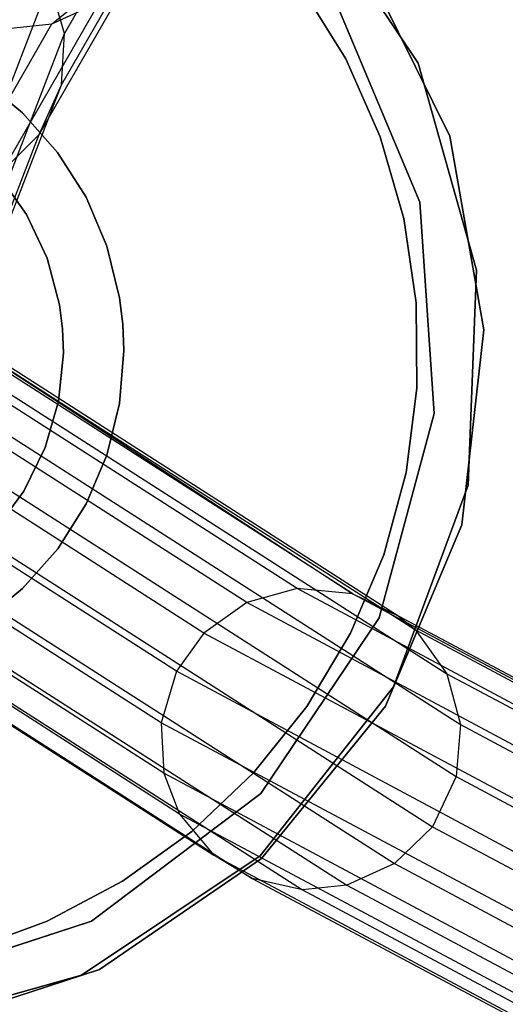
# Model space of a CAD drawing. Extents: x -28.1 to 0, y 0 to 28.1.
# Tile 111 of 215: x -13.913 to -13.565, y 13.606 to 14.311. Entities that reach past the tile are written whole.
import ezdxf

# ---------------------------------------------------------------- set-up
doc = ezdxf.new("R2010")
doc.units = 0
doc.header["$MEASUREMENT"] = 0
doc.layers.get('0').update_dxf_attribs({"color": 13, "linetype": 'CONTINUOUS'})

# ---------------------------------------------------------------- blocks, each defined once
blk = doc.blocks.new('ORTO_VIII_Z_ZAROWKA_OKAPO0')
at = {"color": 0}
for p, q in [((14.5205, 14.56971, 27.70477), (14.66352, 14.6858, 29.47756)), ((14.5205, 14.56971, 27.70477), (14.66352, 14.6858, 29.47756)), ((14.59964, 14.6848, 27.68598), (14.52951, 14.56287, 26.77354)), ((14.59964, 14.6848, 27.68598), (14.52951, 14.56287, 26.77354)), ((14.78277, 14.54158, 9.63773), (14.69729, 14.66964, 9.63773)), ((14.69729, 14.66964, 1.96056), (14.78277, 14.54158, 1.96056)), ((14.78277, 14.54158, 9.63773), (14.69729, 14.66964, 9.63773)), ((14.69729, 14.66964, 1.96056), (14.78277, 14.54158, 1.96056)), ((14.5273, 14.52611, 26.77958), (14.59729, 14.64779, 27.69021)), ((14.5273, 14.52611, 26.77958), (14.59729, 14.64779, 27.69021)), ((14.74313, 14.61536, 2.01962), (14.8054, 14.48926, 2.01962)), ((14.8054, 14.48926, 1.96056), (14.74313, 14.61536, 1.96056)), ((14.74313, 14.61536, 2.01962), (14.8054, 14.48926, 2.01962)), ((14.8054, 14.48926, 1.96056), (14.74313, 14.61536, 1.96056)), ((14.51127, 14.49046, 26.78649), (14.58113, 14.61189, 27.69541)), ((14.51127, 14.49046, 26.78649), (14.58113, 14.61189, 27.69541)), ((14.5187, 14.59889, 26.76858), (14.45283, 14.4284, 25.86061)), ((14.5187, 14.59889, 26.76858), (14.45283, 14.4284, 25.86061)), ((14.52951, 14.56287, 26.77354), (14.5187, 14.59889, 26.76858)), ((14.52951, 14.56287, 26.77354), (14.5187, 14.59889, 26.76858)), ((14.73078, 14.54464, 9.36214), (14.69866, 14.59648, 9.36214)), ((14.69866, 14.59648, 9.44088), (14.73078, 14.54464, 9.44088)), ((14.73078, 14.54464, 9.36214), (14.69866, 14.59648, 9.36214)), ((14.69866, 14.59648, 9.44088), (14.73078, 14.54464, 9.44088)), ((14.48475, 14.46408, 26.7927), (14.55452, 14.58534, 27.70039)), ((14.48475, 14.46408, 26.7927), (14.55452, 14.58534, 27.70039)), ((14.5205, 14.56971, 27.70477), (14.55452, 14.58534, 27.70039)), ((14.5205, 14.56971, 27.70477), (14.55452, 14.58534, 27.70039)), ((14.7251, 14.58191, 9.63773), (14.78393, 14.44215, 9.63773)), ((14.78393, 14.44215, 1.96056), (14.7251, 14.58191, 1.96056)), ((14.78393, 14.44215, 1.96056), (14.7251, 14.58191, 1.96056)), ((14.7251, 14.58191, 9.63773), (14.78393, 14.44215, 9.63773)), ((14.45078, 14.44854, 26.79773), (14.5205, 14.56971, 27.70477)), ((14.45078, 14.44854, 26.79773), (14.5205, 14.56971, 27.70477)), ((14.46378, 14.39277, 25.86757), (14.52951, 14.56287, 26.77354)), ((14.46378, 14.39277, 25.86757), (14.52951, 14.56287, 26.77354)), ((14.48894, 14.56631, 27.70762), (14.5205, 14.56971, 27.70477)), ((14.48894, 14.56631, 27.70762), (14.5205, 14.56971, 27.70477)), ((14.5273, 14.52611, 26.77958), (14.52951, 14.56287, 26.77354)), ((14.5273, 14.52611, 26.77958), (14.52951, 14.56287, 26.77354)), ((14.75554, 14.4889, 9.36214), (14.73078, 14.54464, 9.36214)), ((14.73078, 14.54464, 9.36214), (14.73078, 14.54464, 9.44088)), ((14.73078, 14.54464, 9.44088), (14.75554, 14.4889, 9.44088)), ((14.73078, 14.54464, 9.36214), (14.73078, 14.54464, 9.44088)), ((14.75554, 14.4889, 9.36214), (14.73078, 14.54464, 9.36214)), ((14.73078, 14.54464, 9.44088), (14.75554, 14.4889, 9.44088)), ((14.8245, 14.39337, 9.63773), (14.78277, 14.54158, 9.63773)), ((14.78277, 14.54158, 1.96056), (14.8245, 14.39337, 1.96056)), ((14.78277, 14.54158, 9.63773), (14.78277, 14.54158, 1.96056)), ((14.8245, 14.39337, 9.63773), (14.78277, 14.54158, 9.63773)), ((14.78277, 14.54158, 1.96056), (14.8245, 14.39337, 1.96056)), ((14.78277, 14.54158, 9.63773), (14.78277, 14.54158, 1.96056)), ((14.46991, 14.53019, 63.94211), (14.49936, 14.50615, 63.94211)), ((14.49936, 14.50615, 63.86337), (14.46991, 14.53019, 63.86337)), ((14.46991, 14.53019, 63.94211), (14.49936, 14.50615, 63.94211)), ((14.49936, 14.50615, 63.86337), (14.46991, 14.53019, 63.86337)), ((14.46172, 14.35639, 25.8756), (14.5273, 14.52611, 26.77958)), ((14.46172, 14.35639, 25.8756), (14.5273, 14.52611, 26.77958)), ((14.51127, 14.49046, 26.78649), (14.5273, 14.52611, 26.77958)), ((14.51127, 14.49046, 26.78649), (14.5273, 14.52611, 26.77958)), ((14.69608, 14.16545, 51.37083), (14.15652, 14.51111, 56.16537)), ((14.69608, 14.16545, 51.37083), (14.15652, 14.51111, 56.16537)), ((14.73597, 14.16174, 51.37497), (14.19629, 14.50749, 56.17062)), ((14.73597, 14.16174, 51.37497), (14.19629, 14.50749, 56.17062)), ((14.65996, 14.15546, 51.36786), (14.12048, 14.50108, 56.1617)), ((14.65996, 14.15546, 51.36786), (14.12048, 14.50108, 56.1617)), ((14.49936, 14.50615, 63.94211), (14.49936, 14.50615, 63.86337)), ((14.49936, 14.50615, 63.94211), (14.52457, 14.4777, 63.94211)), ((14.52457, 14.4777, 63.86337), (14.49936, 14.50615, 63.86337)), ((14.49936, 14.50615, 63.94211), (14.49936, 14.50615, 63.86337)), ((14.49936, 14.50615, 63.94211), (14.52457, 14.4777, 63.94211)), ((14.52457, 14.4777, 63.86337), (14.49936, 14.50615, 63.86337)), ((14.229, 14.49161, 56.17599), (14.73597, 14.16174, 51.37497)), ((14.229, 14.49161, 56.17599), (14.73597, 14.16174, 51.37497)), ((14.229, 14.49161, 56.17599), (14.76881, 14.14579, 51.37914)), ((14.229, 14.49161, 56.17599), (14.76881, 14.14579, 51.37914)), ((14.44582, 14.32109, 25.88438), (14.51127, 14.49046, 26.78649)), ((14.44582, 14.32109, 25.88438), (14.51127, 14.49046, 26.78649)), ((14.48475, 14.46408, 26.7927), (14.51127, 14.49046, 26.78649)), ((14.48475, 14.46408, 26.7927), (14.51127, 14.49046, 26.78649)), ((14.77249, 14.43031, 9.36214), (14.75554, 14.4889, 9.36214)), ((14.75554, 14.4889, 9.36214), (14.75554, 14.4889, 9.44088)), ((14.75554, 14.4889, 9.44088), (14.77249, 14.43031, 9.44088)), ((14.75554, 14.4889, 9.36214), (14.75554, 14.4889, 9.44088)), ((14.77249, 14.43031, 9.36214), (14.75554, 14.4889, 9.36214)), ((14.75554, 14.4889, 9.44088), (14.77249, 14.43031, 9.44088)), ((14.8054, 14.48926, 2.01962), (14.82962, 14.35073, 2.01962)), ((14.82962, 14.35073, 1.96056), (14.8054, 14.48926, 1.96056)), ((14.8054, 14.48926, 2.01962), (14.82962, 14.35073, 2.01962)), ((14.8054, 14.48926, 2.01962), (14.8054, 14.48926, 1.96056)), ((14.82962, 14.35073, 1.96056), (14.8054, 14.48926, 1.96056)), ((14.8054, 14.48926, 2.01962), (14.8054, 14.48926, 1.96056)), ((14.62921, 14.13357, 51.36613), (14.08976, 14.47916, 56.15966)), ((14.62921, 14.13357, 51.36613), (14.08976, 14.47916, 56.15966)), ((14.24082, 14.48172, 56.17826), (14.78069, 14.13586, 51.38091)), ((14.24082, 14.48172, 56.17826), (14.78069, 14.13586, 51.38091)), ((14.52457, 14.4777, 63.94211), (14.52457, 14.4777, 63.86337)), ((14.52457, 14.4777, 63.94211), (14.5449, 14.44557, 63.94211)), ((14.5449, 14.44557, 63.86337), (14.52457, 14.4777, 63.86337)), ((14.52457, 14.4777, 63.94211), (14.52457, 14.4777, 63.86337)), ((14.52457, 14.4777, 63.94211), (14.5449, 14.44557, 63.94211)), ((14.5449, 14.44557, 63.86337), (14.52457, 14.4777, 63.86337)), ((14.48217, 14.46137, 63.94211), (14.50225, 14.43321, 63.94211)), ((14.50225, 14.43321, 64.52479), (14.48217, 14.46137, 64.52479)), ((14.50225, 14.43321, 64.52479), (14.48217, 14.46137, 64.52479)), ((14.48217, 14.46137, 63.94211), (14.50225, 14.43321, 63.94211)), ((14.60962, 14.10629, 51.36581), (14.07017, 14.45189, 56.15945)), ((14.60962, 14.10629, 51.36581), (14.07017, 14.45189, 56.15945)), ((14.2631, 14.45049, 56.18359), (14.80311, 14.10455, 51.38496)), ((14.2631, 14.45049, 56.18359), (14.80311, 14.10455, 51.38496)), ((14.5449, 14.44557, 63.94211), (14.5449, 14.44557, 63.86337)), ((14.5449, 14.44557, 63.94211), (14.5598, 14.4106, 63.94211)), ((14.5598, 14.4106, 63.86337), (14.5449, 14.44557, 63.86337)), ((14.5449, 14.44557, 63.94211), (14.5449, 14.44557, 63.86337)), ((14.5449, 14.44557, 63.94211), (14.5598, 14.4106, 63.94211)), ((14.5598, 14.4106, 63.86337), (14.5449, 14.44557, 63.86337)), ((14.78393, 14.44215, 9.63773), (14.79419, 14.29086, 9.63773)), ((14.79419, 14.29086, 1.96056), (14.78393, 14.44215, 1.96056)), ((14.78393, 14.44215, 1.96056), (14.78393, 14.44215, 9.63773)), ((14.78393, 14.44215, 1.96056), (14.78393, 14.44215, 9.63773)), ((14.79419, 14.29086, 1.96056), (14.78393, 14.44215, 1.96056)), ((14.78393, 14.44215, 9.63773), (14.79419, 14.29086, 9.63773)), ((14.50225, 14.43321, 63.94211), (14.51697, 14.40191, 63.94211)), ((14.51697, 14.40191, 64.52479), (14.50225, 14.43321, 64.52479)), ((14.50225, 14.43321, 64.52479), (14.50225, 14.43321, 63.94211)), ((14.51697, 14.40191, 64.52479), (14.50225, 14.43321, 64.52479)), ((14.50225, 14.43321, 63.94211), (14.51697, 14.40191, 63.94211)), ((14.50225, 14.43321, 64.52479), (14.50225, 14.43321, 63.94211)), ((14.78129, 14.36997, 9.36214), (14.77249, 14.43031, 9.36214)), ((14.77249, 14.43031, 9.36214), (14.77249, 14.43031, 9.44088)), ((14.77249, 14.43031, 9.44088), (14.78129, 14.36997, 9.44088)), ((14.77249, 14.43031, 9.36214), (14.77249, 14.43031, 9.44088)), ((14.78129, 14.36997, 9.36214), (14.77249, 14.43031, 9.36214)), ((14.77249, 14.43031, 9.44088), (14.78129, 14.36997, 9.44088)), ((14.59861, 14.06947, 51.36691), (14.05909, 14.4151, 56.16108)), ((14.59861, 14.06947, 51.36691), (14.05909, 14.4151, 56.16108)), ((14.27287, 14.41408, 56.18778), (14.81299, 14.06807, 51.3881)), ((14.27287, 14.41408, 56.18778), (14.81299, 14.06807, 51.3881)), ((14.5598, 14.4106, 63.94211), (14.5598, 14.4106, 63.86337)), ((14.5598, 14.4106, 63.94211), (14.56891, 14.3737, 63.94211)), ((14.56891, 14.3737, 63.86337), (14.5598, 14.4106, 63.86337)), ((14.5598, 14.4106, 63.94211), (14.5598, 14.4106, 63.86337)), ((14.5598, 14.4106, 63.94211), (14.56891, 14.3737, 63.94211)), ((14.56891, 14.3737, 63.86337), (14.5598, 14.4106, 63.86337)), ((14.51697, 14.40191, 63.94211), (14.52587, 14.36849, 63.94211)), ((14.52587, 14.36849, 64.52479), (14.51697, 14.40191, 64.52479)), ((14.51697, 14.40191, 64.52479), (14.51697, 14.40191, 63.94211)), ((14.52587, 14.36849, 64.52479), (14.51697, 14.40191, 64.52479)), ((14.51697, 14.40191, 63.94211), (14.52587, 14.36849, 63.94211)), ((14.51697, 14.40191, 64.52479), (14.51697, 14.40191, 63.94211)), ((14.81838, 14.23952, 9.63773), (14.8245, 14.39337, 9.63773)), ((14.8245, 14.39337, 1.96056), (14.81838, 14.23952, 1.96056)), ((14.81838, 14.23952, 9.63773), (14.8245, 14.39337, 9.63773)), ((14.8245, 14.39337, 1.96056), (14.81838, 14.23952, 1.96056)), ((14.8245, 14.39337, 9.63773), (14.8245, 14.39337, 1.96056)), ((14.8245, 14.39337, 9.63773), (14.8245, 14.39337, 1.96056)), ((14.60061, 14.03324, 51.36925), (14.061, 14.37893, 56.16428)), ((14.60061, 14.03324, 51.36925), (14.061, 14.37893, 56.16428)), ((14.26966, 14.377, 56.19042), (14.80986, 14.03094, 51.38999)), ((14.26966, 14.377, 56.19042), (14.80986, 14.03094, 51.38999)), ((14.57121, 14.35481, 63.86337), (14.56891, 14.3737, 63.86337)), ((14.56891, 14.3737, 63.94211), (14.56891, 14.3737, 63.86337)), ((14.56891, 14.3737, 63.94211), (14.57121, 14.35481, 63.94211)), ((14.56891, 14.3737, 63.94211), (14.56891, 14.3737, 63.86337)), ((14.56891, 14.3737, 63.94211), (14.57121, 14.35481, 63.94211)), ((14.57121, 14.35481, 63.86337), (14.56891, 14.3737, 63.86337)), ((14.52587, 14.36849, 63.94211), (14.52804, 14.35132, 63.94211)), ((14.52804, 14.35132, 64.52479), (14.52587, 14.36849, 64.52479)), ((14.52587, 14.36849, 63.94211), (14.52804, 14.35132, 63.94211)), ((14.52587, 14.36849, 64.52479), (14.52587, 14.36849, 63.94211)), ((14.52804, 14.35132, 64.52479), (14.52587, 14.36849, 64.52479)), ((14.52587, 14.36849, 64.52479), (14.52587, 14.36849, 63.94211)), ((14.7818, 14.30898, 9.36214), (14.78129, 14.36997, 9.36214)), ((14.78129, 14.36997, 9.36214), (14.78129, 14.36997, 9.44088)), ((14.78129, 14.36997, 9.44088), (14.7818, 14.30898, 9.44088)), ((14.78129, 14.36997, 9.36214), (14.78129, 14.36997, 9.44088)), ((14.7818, 14.30898, 9.36214), (14.78129, 14.36997, 9.36214)), ((14.78129, 14.36997, 9.44088), (14.7818, 14.30898, 9.44088)), ((14.52804, 14.35132, 63.94211), (14.52866, 14.33402, 63.94211)), ((14.52866, 14.33402, 64.52479), (14.52804, 14.35132, 64.52479)), ((14.52804, 14.35132, 63.94211), (14.52804, 14.35132, 64.52479)), ((14.52866, 14.33402, 64.52479), (14.52804, 14.35132, 64.52479)), ((14.52804, 14.35132, 63.94211), (14.52866, 14.33402, 63.94211)), ((14.52804, 14.35132, 63.94211), (14.52804, 14.35132, 64.52479)), ((14.57121, 14.35481, 63.94211), (14.57121, 14.35481, 63.86337)), ((14.57121, 14.35481, 63.94211), (14.57121, 14.35481, 63.86337)), ((14.57121, 14.35481, 63.94211), (14.57198, 14.3358, 63.94211)), ((14.57198, 14.3358, 63.86337), (14.57121, 14.35481, 63.86337)), ((14.57121, 14.35481, 63.94211), (14.57198, 14.3358, 63.94211)), ((14.57198, 14.3358, 63.86337), (14.57121, 14.35481, 63.86337)), ((14.61189, 14.00407, 51.37209), (14.07219, 14.34982, 56.16804)), ((14.61189, 14.00407, 51.37209), (14.07219, 14.34982, 56.16804)), ((14.82962, 14.35073, 2.01962), (14.81384, 14.21099, 2.01962)), ((14.81384, 14.21099, 1.96056), (14.82962, 14.35073, 1.96056)), ((14.82962, 14.35073, 2.01962), (14.81384, 14.21099, 2.01962)), ((14.81384, 14.21099, 1.96056), (14.82962, 14.35073, 1.96056)), ((14.82962, 14.35073, 2.01962), (14.82962, 14.35073, 1.96056)), ((14.82962, 14.35073, 2.01962), (14.82962, 14.35073, 1.96056)), ((14.25273, 14.3411, 56.19124), (14.79297, 13.99502, 51.39046)), ((14.25273, 14.3411, 56.19124), (14.79297, 13.99502, 51.39046)), ((14.52866, 14.33402, 63.94211), (14.52525, 14.2996, 63.94211)), ((14.52525, 14.2996, 64.52479), (14.52866, 14.33402, 64.52479)), ((14.52525, 14.2996, 64.52479), (14.52866, 14.33402, 64.52479)), ((14.52866, 14.33402, 63.94211), (14.52525, 14.2996, 63.94211)), ((14.52866, 14.33402, 64.52479), (14.52866, 14.33402, 63.94211)), ((14.52866, 14.33402, 64.52479), (14.52866, 14.33402, 63.94211)), ((14.57198, 14.3358, 63.94211), (14.56892, 14.29791, 63.94211)), ((14.56892, 14.29791, 63.86337), (14.57198, 14.3358, 63.86337)), ((14.57198, 14.3358, 63.94211), (14.56892, 14.29791, 63.94211)), ((14.56892, 14.29791, 63.86337), (14.57198, 14.3358, 63.86337)), ((14.57198, 14.3358, 63.94211), (14.57198, 14.3358, 63.86337)), ((14.57198, 14.3358, 63.94211), (14.57198, 14.3358, 63.86337)), ((14.09664, 14.32043, 56.17349), (14.63649, 13.97459, 51.37626)), ((14.09664, 14.32043, 56.17349), (14.63649, 13.97459, 51.37626)), ((14.22562, 14.31462, 56.19003), (14.76584, 13.96855, 51.38935)), ((14.22562, 14.31462, 56.19003), (14.76584, 13.96855, 51.38935)), ((14.12392, 14.3039, 56.17824), (14.66388, 13.95799, 51.37994)), ((14.12392, 14.3039, 56.17824), (14.66388, 13.95799, 51.37994)), ((14.774, 14.24849, 9.36214), (14.7818, 14.30898, 9.36214)), ((14.7818, 14.30898, 9.44088), (14.774, 14.24849, 9.44088)), ((14.774, 14.24849, 9.36214), (14.7818, 14.30898, 9.36214)), ((14.7818, 14.30898, 9.44088), (14.774, 14.24849, 9.44088)), ((14.7818, 14.30898, 9.36214), (14.7818, 14.30898, 9.44088)), ((14.7818, 14.30898, 9.36214), (14.7818, 14.30898, 9.44088)), ((14.15989, 14.29588, 56.18338), (14.69997, 13.94989, 51.38397)), ((14.15989, 14.29588, 56.18338), (14.69997, 13.94989, 51.38397)), ((14.19139, 14.29913, 56.18703), (14.73155, 13.95309, 51.3869)), ((14.19139, 14.29913, 56.18703), (14.73155, 13.95309, 51.3869)), ((14.52525, 14.2996, 63.94211), (14.51575, 14.26635, 63.94211)), ((14.51575, 14.26635, 64.52479), (14.52525, 14.2996, 64.52479)), ((14.51575, 14.26635, 64.52479), (14.52525, 14.2996, 64.52479)), ((14.52525, 14.2996, 63.94211), (14.51575, 14.26635, 63.94211)), ((14.52525, 14.2996, 64.52479), (14.52525, 14.2996, 63.94211)), ((14.52525, 14.2996, 64.52479), (14.52525, 14.2996, 63.94211)), ((14.56892, 14.29791, 63.94211), (14.55983, 14.261, 63.94211)), ((14.55983, 14.261, 63.86337), (14.56892, 14.29791, 63.86337)), ((14.56892, 14.29791, 63.94211), (14.55983, 14.261, 63.94211)), ((14.55983, 14.261, 63.86337), (14.56892, 14.29791, 63.86337)), ((14.56892, 14.29791, 63.94211), (14.56892, 14.29791, 63.86337)), ((14.56892, 14.29791, 63.94211), (14.56892, 14.29791, 63.86337)), ((14.79419, 14.29086, 9.63773), (14.75478, 14.14444, 9.63773)), ((14.75478, 14.14444, 1.96056), (14.79419, 14.29086, 1.96056)), ((14.75478, 14.14444, 1.96056), (14.79419, 14.29086, 1.96056)), ((14.79419, 14.29086, 9.63773), (14.75478, 14.14444, 9.63773)), ((14.79419, 14.29086, 1.96056), (14.79419, 14.29086, 9.63773)), ((14.79419, 14.29086, 1.96056), (14.79419, 14.29086, 9.63773)), ((14.51575, 14.26635, 63.94211), (14.50046, 14.23532, 63.94211)), ((14.50046, 14.23532, 64.52479), (14.51575, 14.26635, 64.52479)), ((14.50046, 14.23532, 64.52479), (14.51575, 14.26635, 64.52479)), ((14.51575, 14.26635, 63.94211), (14.50046, 14.23532, 63.94211)), ((14.51575, 14.26635, 64.52479), (14.51575, 14.26635, 63.94211)), ((14.51575, 14.26635, 64.52479), (14.51575, 14.26635, 63.94211)), ((14.55983, 14.261, 63.94211), (14.54494, 14.22602, 63.94211)), ((14.54494, 14.22602, 63.86337), (14.55983, 14.261, 63.86337)), ((14.55983, 14.261, 63.94211), (14.54494, 14.22602, 63.94211)), ((14.54494, 14.22602, 63.86337), (14.55983, 14.261, 63.86337)), ((14.55983, 14.261, 63.94211), (14.55983, 14.261, 63.86337)), ((14.55983, 14.261, 63.94211), (14.55983, 14.261, 63.86337)), ((14.75804, 14.18963, 9.36214), (14.774, 14.24849, 9.36214)), ((14.774, 14.24849, 9.44088), (14.75804, 14.18963, 9.44088)), ((14.75804, 14.18963, 9.36214), (14.774, 14.24849, 9.36214)), ((14.774, 14.24849, 9.44088), (14.75804, 14.18963, 9.44088)), ((14.774, 14.24849, 9.36214), (14.774, 14.24849, 9.44088)), ((14.774, 14.24849, 9.36214), (14.774, 14.24849, 9.44088)), ((14.76502, 14.09509, 9.63773), (14.81838, 14.23952, 9.63773)), ((14.81838, 14.23952, 1.96056), (14.76502, 14.09509, 1.96056)), ((14.76502, 14.09509, 9.63773), (14.81838, 14.23952, 9.63773)), ((14.81838, 14.23952, 1.96056), (14.76502, 14.09509, 1.96056)), ((14.81838, 14.23952, 9.63773), (14.81838, 14.23952, 1.96056)), ((14.81838, 14.23952, 9.63773), (14.81838, 14.23952, 1.96056)), ((14.50046, 14.23532, 63.94211), (14.47988, 14.20753, 63.94211)), ((14.47988, 14.20753, 64.52479), (14.50046, 14.23532, 64.52479)), ((14.47988, 14.20753, 64.52479), (14.50046, 14.23532, 64.52479)), ((14.50046, 14.23532, 63.94211), (14.47988, 14.20753, 63.94211)), ((14.50046, 14.23532, 64.52479), (14.50046, 14.23532, 63.94211)), ((14.50046, 14.23532, 64.52479), (14.50046, 14.23532, 63.94211)), ((14.54494, 14.22602, 63.94211), (14.52463, 14.19389, 63.94211)), ((14.52463, 14.19389, 63.86337), (14.54494, 14.22602, 63.86337)), ((14.54494, 14.22602, 63.94211), (14.52463, 14.19389, 63.94211)), ((14.52463, 14.19389, 63.86337), (14.54494, 14.22602, 63.86337)), ((14.54494, 14.22602, 63.94211), (14.54494, 14.22602, 63.86337)), ((14.54494, 14.22602, 63.94211), (14.54494, 14.22602, 63.86337)), ((14.81384, 14.21099, 2.01962), (14.75932, 14.08135, 2.01962)), ((14.75932, 14.08135, 1.96056), (14.81384, 14.21099, 1.96056)), ((14.81384, 14.21099, 2.01962), (14.75932, 14.08135, 2.01962)), ((14.75932, 14.08135, 1.96056), (14.81384, 14.21099, 1.96056)), ((14.81384, 14.21099, 2.01962), (14.81384, 14.21099, 1.96056)), ((14.81384, 14.21099, 2.01962), (14.81384, 14.21099, 1.96056)), ((14.52463, 14.19389, 63.94211), (14.49943, 14.16543, 63.94211)), ((14.49943, 14.16543, 63.86337), (14.52463, 14.19389, 63.86337)), ((14.52463, 14.19389, 63.94211), (14.49943, 14.16543, 63.94211)), ((14.49943, 14.16543, 63.86337), (14.52463, 14.19389, 63.86337)), ((14.52463, 14.19389, 63.94211), (14.52463, 14.19389, 63.86337)), ((14.52463, 14.19389, 63.94211), (14.52463, 14.19389, 63.86337)), ((14.73421, 14.13349, 9.36214), (14.75804, 14.18963, 9.36214)), ((14.75804, 14.18963, 9.44088), (14.73421, 14.13349, 9.44088)), ((14.73421, 14.13349, 9.36214), (14.75804, 14.18963, 9.36214)), ((14.75804, 14.18963, 9.44088), (14.73421, 14.13349, 9.44088)), ((14.75804, 14.18963, 9.36214), (14.75804, 14.18963, 9.44088)), ((14.75804, 14.18963, 9.36214), (14.75804, 14.18963, 9.44088)), ((14.49943, 14.16543, 63.94211), (14.46998, 14.14138, 63.94211)), ((14.46998, 14.14138, 63.86337), (14.49943, 14.16543, 63.86337)), ((14.49943, 14.16543, 63.94211), (14.46998, 14.14138, 63.94211)), ((14.46998, 14.14138, 63.86337), (14.49943, 14.16543, 63.86337)), ((14.49943, 14.16543, 63.94211), (14.49943, 14.16543, 63.86337)), ((14.49943, 14.16543, 63.94211), (14.49943, 14.16543, 63.86337)), ((14.69608, 14.16545, 51.37083), (14.65996, 14.15546, 51.36786)), ((14.69608, 14.16545, 51.37083), (14.65996, 14.15546, 51.36786)), ((14.73597, 14.16174, 51.37497), (14.69608, 14.16545, 51.37083)), ((14.73597, 14.16174, 51.37497), (14.69608, 14.16545, 51.37083)), ((14.99754, 14.0043, 47.84242), (14.69608, 14.16545, 51.37083)), ((14.99754, 14.0043, 47.84242), (14.69608, 14.16545, 51.37083)), ((14.73597, 14.16174, 51.37497), (15.03754, 14.00054, 47.84538)), ((14.73597, 14.16174, 51.37497), (14.76881, 14.14579, 51.37914)), ((14.73597, 14.16174, 51.37497), (15.03754, 14.00054, 47.84538)), ((14.73597, 14.16174, 51.37497), (14.76881, 14.14579, 51.37914)), ((14.65996, 14.15546, 51.36786), (14.62921, 14.13357, 51.36613)), ((14.65996, 14.15546, 51.36786), (14.62921, 14.13357, 51.36613)), ((14.96137, 13.99435, 47.84015), (14.65996, 14.15546, 51.36786)), ((14.96137, 13.99435, 47.84015), (14.65996, 14.15546, 51.36786)), ((14.75478, 14.14444, 9.63773), (14.66995, 14.01875, 9.63773)), ((14.66995, 14.01875, 1.96056), (14.75478, 14.14444, 1.96056)), ((14.66995, 14.01875, 1.96056), (14.75478, 14.14444, 1.96056)), ((14.75478, 14.14444, 9.63773), (14.66995, 14.01875, 9.63773)), ((14.75478, 14.14444, 1.96056), (14.75478, 14.14444, 9.63773)), ((14.75478, 14.14444, 1.96056), (14.75478, 14.14444, 9.63773)), ((14.76881, 14.14579, 51.37914), (15.0705, 13.98453, 47.84822)), ((14.76881, 14.14579, 51.37914), (14.78069, 14.13586, 51.38091)), ((14.76881, 14.14579, 51.37914), (14.78069, 14.13586, 51.38091)), ((14.76881, 14.14579, 51.37914), (15.0705, 13.98453, 47.84822)), ((14.62921, 14.13357, 51.36613), (14.60962, 14.10629, 51.36581)), ((14.62921, 14.13357, 51.36613), (14.60962, 14.10629, 51.36581)), ((14.9306, 13.97246, 47.83862), (14.62921, 14.13357, 51.36613)), ((14.9306, 13.97246, 47.83862), (14.62921, 14.13357, 51.36613)), ((14.70295, 14.08112, 9.36214), (14.73421, 14.13349, 9.36214)), ((14.73421, 14.13349, 9.44088), (14.70295, 14.08112, 9.44088)), ((14.70295, 14.08112, 9.36214), (14.73421, 14.13349, 9.36214)), ((14.73421, 14.13349, 9.44088), (14.70295, 14.08112, 9.44088)), ((14.73421, 14.13349, 9.36214), (14.73421, 14.13349, 9.44088)), ((14.73421, 14.13349, 9.36214), (14.73421, 14.13349, 9.44088)), ((14.78069, 14.13586, 51.38091), (15.08242, 13.97457, 47.84937)), ((14.78069, 14.13586, 51.38091), (14.80311, 14.10455, 51.38496)), ((14.78069, 14.13586, 51.38091), (14.80311, 14.10455, 51.38496)), ((14.78069, 14.13586, 51.38091), (15.08242, 13.97457, 47.84937)), ((14.60962, 14.10629, 51.36581), (14.59861, 14.06947, 51.36691)), ((14.60962, 14.10629, 51.36581), (14.59861, 14.06947, 51.36691)), ((14.91103, 13.94517, 47.83805), (14.60962, 14.10629, 51.36581)), ((14.91103, 13.94517, 47.83805), (14.60962, 14.10629, 51.36581)), ((14.80311, 14.10455, 51.38496), (15.10497, 13.94318, 47.85192)), ((14.80311, 14.10455, 51.38496), (14.81299, 14.06807, 51.3881)), ((14.80311, 14.10455, 51.38496), (14.81299, 14.06807, 51.3881)), ((14.80311, 14.10455, 51.38496), (15.10497, 13.94318, 47.85192)), ((14.66964, 13.97422, 9.63773), (14.76502, 14.09509, 9.63773)), ((14.76502, 14.09509, 1.96056), (14.66964, 13.97422, 1.96056)), ((14.66964, 13.97422, 9.63773), (14.76502, 14.09509, 9.63773)), ((14.76502, 14.09509, 1.96056), (14.66964, 13.97422, 1.96056)), ((14.76502, 14.09509, 9.63773), (14.76502, 14.09509, 1.96056)), ((14.76502, 14.09509, 9.63773), (14.76502, 14.09509, 1.96056)), ((14.66486, 14.03349, 9.36214), (14.70295, 14.08112, 9.36214)), ((14.70295, 14.08112, 9.44088), (14.66486, 14.03349, 9.44088)), ((14.66486, 14.03349, 9.36214), (14.70295, 14.08112, 9.36214)), ((14.70295, 14.08112, 9.44088), (14.66486, 14.03349, 9.44088)), ((14.75932, 14.08135, 2.01962), (14.67049, 13.97232, 2.01962)), ((14.67049, 13.97232, 1.96056), (14.75932, 14.08135, 1.96056)), ((14.75932, 14.08135, 2.01962), (14.67049, 13.97232, 2.01962)), ((14.67049, 13.97232, 1.96056), (14.75932, 14.08135, 1.96056)), ((14.70295, 14.08112, 9.36214), (14.70295, 14.08112, 9.44088)), ((14.70295, 14.08112, 9.36214), (14.70295, 14.08112, 9.44088)), ((14.75932, 14.08135, 2.01962), (14.75932, 14.08135, 1.96056)), ((14.75932, 14.08135, 2.01962), (14.75932, 14.08135, 1.96056)), ((14.90008, 13.90831, 47.83838), (14.59861, 14.06947, 51.36691)), ((14.59861, 14.06947, 51.36691), (14.60061, 14.03324, 51.36925)), ((14.59861, 14.06947, 51.36691), (14.60061, 14.03324, 51.36925)), ((14.90008, 13.90831, 47.83838), (14.59861, 14.06947, 51.36691)), ((14.81299, 14.06807, 51.3881), (14.80986, 14.03094, 51.38999)), ((14.81299, 14.06807, 51.3881), (14.80986, 14.03094, 51.38999)), ((14.81299, 14.06807, 51.3881), (15.11496, 13.90665, 47.85374)), ((14.81299, 14.06807, 51.3881), (15.11496, 13.90665, 47.85374)), ((14.90218, 13.87203, 47.83963), (14.60061, 14.03324, 51.36925)), ((14.60061, 14.03324, 51.36925), (14.61189, 14.00407, 51.37209)), ((14.60061, 14.03324, 51.36925), (14.61189, 14.00407, 51.37209)), ((14.90218, 13.87203, 47.83963), (14.60061, 14.03324, 51.36925)), ((14.62064, 13.99149, 9.36214), (14.66486, 14.03349, 9.36214)), ((14.66486, 14.03349, 9.44088), (14.62064, 13.99149, 9.44088)), ((14.62064, 13.99149, 9.36214), (14.66486, 14.03349, 9.36214)), ((14.66486, 14.03349, 9.44088), (14.62064, 13.99149, 9.44088)), ((14.66486, 14.03349, 9.36214), (14.66486, 14.03349, 9.44088)), ((14.66486, 14.03349, 9.36214), (14.66486, 14.03349, 9.44088)), ((14.80986, 14.03094, 51.38999), (14.79297, 13.99502, 51.39046)), ((14.80986, 14.03094, 51.38999), (14.79297, 13.99502, 51.39046)), ((14.80986, 14.03094, 51.38999), (15.11192, 13.86947, 47.85465)), ((14.80986, 14.03094, 51.38999), (15.11192, 13.86947, 47.85465)), ((14.66995, 14.01875, 9.63773), (14.54891, 13.92741, 9.63773)), ((14.54891, 13.92741, 1.96056), (14.66995, 14.01875, 1.96056)), ((14.54891, 13.92741, 1.96056), (14.66995, 14.01875, 1.96056)), ((14.66995, 14.01875, 9.63773), (14.54891, 13.92741, 9.63773)), ((14.66995, 14.01875, 1.96056), (14.66995, 14.01875, 9.63773)), ((14.66995, 14.01875, 1.96056), (14.66995, 14.01875, 9.63773)), ((14.91356, 13.84281, 47.84133), (14.61189, 14.00407, 51.37209)), ((14.61189, 14.00407, 51.37209), (14.63649, 13.97459, 51.37626)), ((14.61189, 14.00407, 51.37209), (14.63649, 13.97459, 51.37626)), ((14.91356, 13.84281, 47.84133), (14.61189, 14.00407, 51.37209)), ((14.79297, 13.99502, 51.39046), (14.76584, 13.96855, 51.38935)), ((14.79297, 13.99502, 51.39046), (14.76584, 13.96855, 51.38935)), ((14.79297, 13.99502, 51.39046), (15.09508, 13.83352, 47.85454)), ((14.79297, 13.99502, 51.39046), (15.09508, 13.83352, 47.85454)), ((14.57111, 13.95591, 9.36214), (14.62064, 13.99149, 9.36214)), ((14.62064, 13.99149, 9.44088), (14.57111, 13.95591, 9.44088)), ((14.57111, 13.95591, 9.36214), (14.62064, 13.99149, 9.36214)), ((14.62064, 13.99149, 9.44088), (14.57111, 13.95591, 9.44088)), ((14.62064, 13.99149, 9.36214), (14.62064, 13.99149, 9.44088)), ((14.62064, 13.99149, 9.36214), (14.62064, 13.99149, 9.44088)), ((14.54158, 13.88874, 9.63773), (14.66964, 13.97422, 9.63773)), ((14.66964, 13.97422, 1.96056), (14.54158, 13.88874, 1.96056)), ((14.54158, 13.88874, 9.63773), (14.66964, 13.97422, 9.63773)), ((14.66964, 13.97422, 1.96056), (14.54158, 13.88874, 1.96056)), ((14.67049, 13.97232, 2.01962), (14.55454, 13.89274, 2.01962)), ((14.55454, 13.89274, 1.96056), (14.67049, 13.97232, 1.96056)), ((14.67049, 13.97232, 2.01962), (14.55454, 13.89274, 2.01962)), ((14.55454, 13.89274, 1.96056), (14.67049, 13.97232, 1.96056)), ((14.66388, 13.95799, 51.37994), (14.63649, 13.97459, 51.37626)), ((14.66388, 13.95799, 51.37994), (14.63649, 13.97459, 51.37626)), ((14.63649, 13.97459, 51.37626), (14.93829, 13.81326, 47.84398)), ((14.63649, 13.97459, 51.37626), (14.93829, 13.81326, 47.84398)), ((14.66964, 13.97422, 9.63773), (14.66964, 13.97422, 1.96056)), ((14.66964, 13.97422, 9.63773), (14.66964, 13.97422, 1.96056)), ((14.67049, 13.97232, 2.01962), (14.67049, 13.97232, 1.96056)), ((14.67049, 13.97232, 2.01962), (14.67049, 13.97232, 1.96056)), ((14.76584, 13.96855, 51.38935), (14.73155, 13.95309, 51.3869)), ((14.76584, 13.96855, 51.38935), (14.73155, 13.95309, 51.3869)), ((14.76584, 13.96855, 51.38935), (15.06795, 13.80705, 47.85341)), ((14.76584, 13.96855, 51.38935), (15.06795, 13.80705, 47.85341)), ((14.69997, 13.94989, 51.38397), (14.66388, 13.95799, 51.37994)), ((14.69997, 13.94989, 51.38397), (14.66388, 13.95799, 51.37994)), ((14.66388, 13.95799, 51.37994), (14.96578, 13.7966, 47.84645)), ((14.66388, 13.95799, 51.37994), (14.96578, 13.7966, 47.84645)), ((14.51719, 13.9274, 9.36214), (14.57111, 13.95591, 9.36214)), ((14.57111, 13.95591, 9.44088), (14.51719, 13.9274, 9.44088)), ((14.51719, 13.9274, 9.36214), (14.57111, 13.95591, 9.36214)), ((14.57111, 13.95591, 9.44088), (14.51719, 13.9274, 9.44088)), ((14.57111, 13.95591, 9.36214), (14.57111, 13.95591, 9.44088)), ((14.57111, 13.95591, 9.36214), (14.57111, 13.95591, 9.44088)), ((14.73155, 13.95309, 51.3869), (14.69997, 13.94989, 51.38397)), ((14.73155, 13.95309, 51.3869), (14.69997, 13.94989, 51.38397)), ((14.69997, 13.94989, 51.38397), (15.00198, 13.78845, 47.84927)), ((14.69997, 13.94989, 51.38397), (15.00198, 13.78845, 47.84927)), ((14.73155, 13.95309, 51.3869), (15.03362, 13.79161, 47.85143)), ((14.73155, 13.95309, 51.3869), (15.03362, 13.79161, 47.85143)), ((14.54891, 13.92741, 9.63773), (14.40478, 13.88033, 9.63773)), ((14.40478, 13.88033, 1.96056), (14.54891, 13.92741, 1.96056)), ((14.40478, 13.88033, 1.96056), (14.54891, 13.92741, 1.96056)), ((14.54891, 13.92741, 9.63773), (14.40478, 13.88033, 9.63773)), ((14.4599, 13.9065, 9.36214), (14.51719, 13.9274, 9.36214)), ((14.51719, 13.9274, 9.44088), (14.4599, 13.9065, 9.44088)), ((14.4599, 13.9065, 9.36214), (14.51719, 13.9274, 9.36214)), ((14.51719, 13.9274, 9.44088), (14.4599, 13.9065, 9.44088)), ((14.51719, 13.9274, 9.36214), (14.51719, 13.9274, 9.44088)), ((14.51719, 13.9274, 9.36214), (14.51719, 13.9274, 9.44088)), ((14.54891, 13.92741, 1.96056), (14.54891, 13.92741, 9.63773)), ((14.54891, 13.92741, 1.96056), (14.54891, 13.92741, 9.63773)), ((14.39337, 13.84701, 9.63773), (14.54158, 13.88874, 9.63773)), ((14.54158, 13.88874, 1.96056), (14.39337, 13.84701, 1.96056)), ((14.39337, 13.84701, 9.63773), (14.54158, 13.88874, 9.63773)), ((14.54158, 13.88874, 1.96056), (14.39337, 13.84701, 1.96056)), ((14.55454, 13.89274, 2.01962), (14.42087, 13.84905, 2.01962)), ((14.42087, 13.84905, 1.96056), (14.55454, 13.89274, 1.96056)), ((14.55454, 13.89274, 2.01962), (14.42087, 13.84905, 2.01962)), ((14.42087, 13.84905, 1.96056), (14.55454, 13.89274, 1.96056)), ((14.54158, 13.88874, 9.63773), (14.54158, 13.88874, 1.96056)), ((14.54158, 13.88874, 9.63773), (14.54158, 13.88874, 1.96056)), ((14.55454, 13.89274, 2.01962), (14.55454, 13.89274, 1.96056)), ((14.55454, 13.89274, 2.01962), (14.55454, 13.89274, 1.96056))]:
    blk.add_line(p, q, dxfattribs=at)

msp = doc.modelspace()

# ---------------------------------------------------------------- block references
at = {"color": 0}
msp.add_blockref('ORTO_VIII_Z_ZAROWKA_OKAPO0', (-28.41, -0.26151, -0.64167), dxfattribs=at)

doc.saveas('drawing.dxf')
